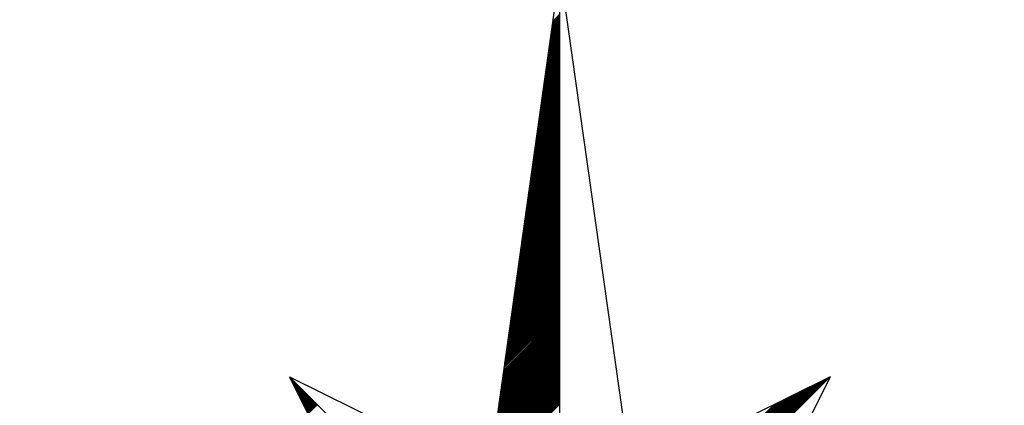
# Model space of a CAD drawing. Header units: metres. Extents: x 183400 to 184400, y 422200 to 427800.
# Tile 219 of 221: x 184159 to 184186, y 427773 to 427784. Entities that reach past the tile are written whole.
import ezdxf

# ---------------------------------------------------------------- set-up
doc = ezdxf.new("R2010")
doc.units = ezdxf.units.M
doc.layers.add('N_MK2', color=7, linetype='Continuous')
doc.layers.add('방위표', color=7, linetype='Continuous')

# ---------------------------------------------------------------- blocks, each defined once
blk = doc.blocks.new('N_MK2')
at = {"layer": '방위표', "color": 7, "linetype": 'Continuous'}
blk.add_lwpolyline([(-106.029, 0), (-33.696, -13.958), (0, 0), (-53.049, -53.048), (-13.958, -33.696), (0, 0), (0, -106.029), (13.958, -33.696), (0, 0), (53.048, -53.049), (33.696, -13.958), (0, 0), (106.028, 0), (33.696, 13.958), (0, 0), (53.049, 53.049), (13.958, 33.696), (0, 0), (0, 133.028), (-13.958, 33.696), (0, 0), (-53.049, 53.049), (-33.696, 13.958), (0, 0)], close=True, dxfattribs=at)
for points in [[(0, 133.028), (13.958, 33.696)], [(-1.513, 122.259), (0, 123.772)], [(-1.467, 122.588), (0, 124.055)], [(-1.421, 122.917), (0, 124.338)], [(-1.837, 119.956), (0, 121.793)], [(-1.791, 120.285), (0, 122.075)], [(-1.744, 120.614), (0, 122.358)], [(-1.698, 120.943), (0, 122.641)], [(-1.652, 121.272), (0, 122.924)], [(-1.606, 121.601), (0, 123.207)], [(-1.559, 121.93), (0, 123.49)], [(-2.161, 117.652), (0, 119.813)], [(-2.114, 117.981), (0, 120.095)], [(-2.068, 118.31), (0, 120.378)], [(-2.022, 118.639), (0, 120.661)], [(-1.976, 118.968), (0, 120.944)], [(-1.929, 119.297), (0, 121.227)], [(-1.883, 119.627), (0, 121.51)], [(-2.438, 115.678), (0, 118.116)], [(-2.392, 116.007), (0, 118.398)], [(-2.346, 116.336), (0, 118.681)], [(-2.299, 116.665), (0, 118.964)], [(-2.253, 116.994), (0, 119.247)], [(-2.207, 117.323), (0, 119.53)], [(-2.762, 113.374), (0, 116.136)], [(-2.716, 113.703), (0, 116.419)], [(-2.669, 114.032), (0, 116.701)], [(-2.623, 114.361), (0, 116.984)], [(-2.577, 114.69), (0, 117.267)], [(-2.531, 115.019), (0, 117.55)], [(-2.484, 115.348), (0, 117.833)], [(-3.085, 111.07), (0, 114.156)], [(-3.039, 111.399), (0, 114.439)], [(-2.993, 111.728), (0, 114.721)], [(-2.947, 112.058), (0, 115.004)], [(-2.9, 112.387), (0, 115.287)], [(-2.854, 112.716), (0, 115.57)], [(-2.808, 113.045), (0, 115.853)], [(-3.409, 108.767), (0, 112.176)], [(-3.363, 109.096), (0, 112.459)], [(-3.317, 109.425), (0, 112.742)], [(-3.27, 109.754), (0, 113.024)], [(-3.224, 110.083), (0, 113.307)], [(-3.178, 110.412), (0, 113.59)], [(-3.132, 110.741), (0, 113.873)], [(-3.733, 106.463), (0, 110.196)], [(-3.687, 106.792), (0, 110.479)], [(-3.64, 107.121), (0, 110.762)], [(-3.594, 107.45), (0, 111.045)], [(-3.548, 107.779), (0, 111.327)], [(-3.502, 108.109), (0, 111.61)], [(-3.455, 108.438), (0, 111.893)], [(-4.057, 104.16), (0, 108.216)], [(-4.01, 104.489), (0, 108.499)], [(-3.964, 104.818), (0, 108.782)], [(-3.918, 105.147), (0, 109.065)], [(-3.872, 105.476), (0, 109.347)], [(-3.825, 105.805), (0, 109.63)], [(-3.779, 106.134), (0, 109.913)], [(-4.334, 102.185), (0, 106.519)], [(-4.288, 102.514), (0, 106.802)], [(-4.242, 102.843), (0, 107.085)], [(-4.195, 103.172), (0, 107.368)], [(-4.149, 103.501), (0, 107.65)], [(-4.103, 103.83), (0, 107.933)], [(-4.658, 99.881), (0, 104.539)], [(-4.611, 100.21), (0, 104.822)], [(-4.565, 100.54), (0, 105.105)], [(-4.519, 100.869), (0, 105.388)], [(-4.473, 101.198), (0, 105.67)], [(-4.427, 101.527), (0, 105.953)], [(-4.38, 101.856), (0, 106.236)], [(-4.981, 97.578), (0, 102.559)], [(-4.935, 97.907), (0, 102.842)], [(-4.889, 98.236), (0, 103.125)], [(-4.843, 98.565), (0, 103.408)], [(-4.796, 98.894), (0, 103.691)], [(-4.75, 99.223), (0, 103.973)], [(-4.704, 99.552), (0, 104.256)], [(-5.305, 95.274), (0, 100.579)], [(-5.259, 95.603), (0, 100.862)], [(-5.213, 95.932), (0, 101.145)], [(-5.166, 96.261), (0, 101.428)], [(-5.12, 96.591), (0, 101.711)], [(-5.074, 96.92), (0, 101.994)], [(-5.028, 97.249), (0, 102.276)], [(-5.629, 92.971), (0, 98.599)], [(-5.583, 93.3), (0, 98.882)], [(-5.536, 93.629), (0, 99.165)], [(-5.49, 93.958), (0, 99.448)], [(-5.444, 94.287), (0, 99.731)], [(-5.398, 94.616), (0, 100.014)], [(-5.351, 94.945), (0, 100.296)], [(-5.953, 90.667), (0, 96.619)], [(-5.906, 90.996), (0, 96.902)], [(-5.86, 91.325), (0, 97.185)], [(-5.814, 91.654), (0, 97.468)], [(-5.768, 91.983), (0, 97.751)], [(-5.721, 92.312), (0, 98.034)], [(-5.675, 92.641), (0, 98.317)], [(-6.23, 88.692), (0, 94.922)], [(-6.184, 89.022), (0, 95.205)], [(-6.137, 89.351), (0, 95.488)], [(-6.091, 89.68), (0, 95.771)], [(-6.045, 90.009), (0, 96.054)], [(-5.999, 90.338), (0, 96.337)], [(-6.554, 86.389), (0, 92.943)], [(-6.507, 86.718), (0, 93.225)], [(-6.461, 87.047), (0, 93.508)], [(-6.415, 87.376), (0, 93.791)], [(-6.369, 87.705), (0, 94.074)], [(-6.322, 88.034), (0, 94.357)], [(-6.276, 88.363), (0, 94.64)], [(-6.877, 84.085), (0, 90.963)], [(-6.831, 84.414), (0, 91.245)], [(-6.785, 84.743), (0, 91.528)], [(-6.739, 85.073), (0, 91.811)], [(-6.692, 85.402), (0, 92.094)], [(-6.646, 85.731), (0, 92.377)], [(-6.6, 86.06), (0, 92.66)], [(-7.201, 81.782), (0, 88.983)], [(-7.155, 82.111), (0, 89.266)], [(-7.109, 82.44), (0, 89.548)], [(-7.062, 82.769), (0, 89.831)], [(-7.016, 83.098), (0, 90.114)], [(-6.97, 83.427), (0, 90.397)], [(-6.924, 83.756), (0, 90.68)], [(-7.525, 79.478), (0, 87.003)], [(-7.479, 79.807), (0, 87.286)], [(-7.432, 80.136), (0, 87.569)], [(-7.386, 80.465), (0, 87.851)], [(-7.34, 80.794), (0, 88.134)], [(-7.294, 81.123), (0, 88.417)], [(-7.247, 81.453), (0, 88.7)], [(-7.802, 77.504), (0, 85.306)], [(-7.756, 77.833), (0, 85.589)], [(-7.71, 78.162), (0, 85.871)], [(-7.663, 78.491), (0, 86.154)], [(-7.617, 78.82), (0, 86.437)], [(-7.571, 79.149), (0, 86.72)], [(-8.126, 75.2), (0, 83.326)], [(-8.08, 75.529), (0, 83.609)], [(-8.033, 75.858), (0, 83.892)], [(-7.987, 76.187), (0, 84.174)], [(-7.941, 76.516), (0, 84.457)], [(-7.895, 76.845), (0, 84.74)], [(-7.848, 77.174), (0, 85.023)], [(-8.45, 72.896), (0, 81.346)], [(-8.403, 73.225), (0, 81.629)], [(-8.357, 73.555), (0, 81.912)], [(-8.311, 73.884), (0, 82.194)], [(-8.265, 74.213), (0, 82.477)], [(-8.218, 74.542), (0, 82.76)], [(-8.172, 74.871), (0, 83.043)], [(-8.773, 70.593), (0, 79.366)], [(-8.727, 70.922), (0, 79.649)], [(-8.681, 71.251), (0, 79.932)], [(-8.635, 71.58), (0, 80.215)], [(-8.588, 71.909), (0, 80.497)], [(-8.542, 72.238), (0, 80.78)], [(-8.496, 72.567), (0, 81.063)], [(-9.097, 68.289), (0, 77.386)], [(-9.051, 68.618), (0, 77.669)], [(-9.005, 68.947), (0, 77.952)], [(-8.958, 69.276), (0, 78.235)], [(-8.912, 69.605), (0, 78.518)], [(-8.866, 69.935), (0, 78.8)], [(-8.82, 70.264), (0, 79.083)], [(-9.421, 65.986), (0, 75.406)], [(-9.374, 66.315), (0, 75.689)], [(-9.328, 66.644), (0, 75.972)], [(-9.282, 66.973), (0, 76.255)], [(-9.236, 67.302), (0, 76.538)], [(-9.19, 67.631), (0, 76.82)], [(-9.143, 67.96), (0, 77.103)], [(-9.698, 64.011), (0, 73.709)], [(-9.652, 64.34), (0, 73.992)], [(-9.606, 64.669), (0, 74.275)], [(-9.559, 64.998), (0, 74.558)], [(-9.513, 65.327), (0, 74.841)], [(-9.467, 65.656), (0, 75.123)], [(-10.022, 61.707), (0, 71.729)], [(-9.976, 62.036), (0, 72.012)], [(-9.929, 62.366), (0, 72.295)], [(-9.883, 62.695), (0, 72.578)], [(-9.837, 63.024), (0, 72.861)], [(-9.791, 63.353), (0, 73.143)], [(-9.744, 63.682), (0, 73.426)], [(-10.346, 59.404), (0, 69.749)], [(-10.299, 59.733), (0, 70.032)], [(-10.253, 60.062), (0, 70.315)], [(-10.207, 60.391), (0, 70.598)], [(-10.161, 60.72), (0, 70.881)], [(-10.114, 61.049), (0, 71.164)], [(-10.068, 61.378), (0, 71.446)], [(-10.669, 57.1), (0, 67.769)], [(-10.623, 57.429), (0, 68.052)], [(-10.577, 57.758), (0, 68.335)], [(-10.531, 58.087), (0, 68.618)], [(-10.484, 58.417), (0, 68.901)], [(-10.438, 58.746), (0, 69.184)], [(-10.392, 59.075), (0, 69.467)], [(-10.993, 54.797), (0, 65.79)], [(-10.947, 55.126), (0, 66.072)], [(-10.9, 55.455), (0, 66.355)], [(-10.854, 55.784), (0, 66.638)], [(-10.808, 56.113), (0, 66.921)], [(-10.762, 56.442), (0, 67.204)], [(-10.716, 56.771), (0, 67.487)], [(-11.317, 52.493), (0, 63.81)], [(-11.27, 52.822), (0, 64.093)], [(-11.224, 53.151), (0, 64.375)], [(-11.178, 53.48), (0, 64.658)], [(-11.132, 53.809), (0, 64.941)], [(-11.085, 54.138), (0, 65.224)], [(-11.039, 54.468), (0, 65.507)], [(-11.594, 50.518), (0, 62.113)], [(-11.548, 50.848), (0, 62.395)], [(-11.502, 51.177), (0, 62.678)], [(-11.455, 51.506), (0, 62.961)], [(-11.409, 51.835), (0, 63.244)], [(-11.363, 52.164), (0, 63.527)], [(-11.918, 48.215), (0, 60.133)], [(-11.872, 48.544), (0, 60.416)], [(-11.825, 48.873), (0, 60.698)], [(-11.779, 49.202), (0, 60.981)], [(-11.733, 49.531), (0, 61.264)], [(-11.687, 49.86), (0, 61.547)], [(-11.64, 50.189), (0, 61.83)], [(-12.242, 45.911), (0, 58.153)], [(-12.195, 46.24), (0, 58.436)], [(-12.149, 46.569), (0, 58.718)], [(-12.103, 46.899), (0, 59.001)], [(-12.057, 47.228), (0, 59.284)], [(-12.01, 47.557), (0, 59.567)], [(-11.964, 47.886), (0, 59.85)], [(-12.565, 43.608), (0, 56.173)], [(-12.519, 43.937), (0, 56.456)], [(-12.473, 44.266), (0, 56.739)], [(-12.426, 44.595), (0, 57.021)], [(-12.38, 44.924), (0, 57.304)], [(-12.334, 45.253), (0, 57.587)], [(-12.288, 45.582), (0, 57.87)], [(-12.889, 41.304), (0, 54.193)], [(-12.843, 41.633), (0, 54.476)], [(-12.796, 41.962), (0, 54.759)], [(-12.75, 42.291), (0, 55.042)], [(-12.704, 42.62), (0, 55.324)], [(-12.658, 42.949), (0, 55.607)], [(-12.611, 43.279), (0, 55.89)], [(-53.049, 53.049), (-13.958, 33.696)], [(-53.001, 52.952), (-52.977, 52.977)], [(-52.907, 52.763), (-52.835, 52.835)], [(-52.814, 52.574), (-52.694, 52.694)], [(-52.72, 52.385), (-52.552, 52.552)], [(-52.626, 52.196), (-52.411, 52.411)], [(-52.533, 52.006), (-52.27, 52.27)], [(-13.213, 39), (0, 52.213)], [(-13.166, 39.33), (0, 52.496)], [(-13.12, 39.659), (0, 52.779)], [(-13.074, 39.988), (0, 53.062)], [(-13.028, 40.317), (0, 53.344)], [(-12.981, 40.646), (0, 53.627)], [(-12.935, 40.975), (0, 53.91)], [(0.12, 0.29), (52.713, 52.882)], [(0.32, 0.773), (52.152, 52.605)], [(0.52, 1.256), (51.592, 52.328)], [(53.049, 53.049), (33.696, 13.958)], [(-52.439, 51.817), (-52.128, 52.128)], [(-52.345, 51.628), (-51.987, 51.987)], [(-52.252, 51.439), (-51.845, 51.845)], [(-52.158, 51.25), (-51.704, 51.704)], [(-52.064, 51.06), (-51.562, 51.562)], [(-51.971, 50.871), (-51.421, 51.421)], [(-51.877, 50.682), (-51.28, 51.28)], [(-51.784, 50.493), (-51.138, 51.138)], [(-51.69, 50.304), (-50.997, 50.997)], [(-51.596, 50.114), (-50.855, 50.855)], [(-51.503, 49.925), (-50.714, 50.714)], [(-51.409, 49.736), (-50.572, 50.572)], [(-51.315, 49.547), (-50.431, 50.431)], [(-51.222, 49.358), (-50.29, 50.29)], [(-13.49, 37.026), (0, 50.516)], [(-13.444, 37.355), (0, 50.799)], [(-13.398, 37.684), (0, 51.082)], [(-13.351, 38.013), (0, 51.365)], [(-13.305, 38.342), (0, 51.647)], [(-13.259, 38.671), (0, 51.93)], [(0.72, 1.739), (51.032, 52.05)], [(0.92, 2.221), (50.472, 51.773)], [(1.12, 2.704), (49.912, 51.496)], [(1.32, 3.187), (49.351, 51.218)], [(1.52, 3.67), (48.791, 50.941)], [(1.72, 4.153), (48.231, 50.664)], [(1.92, 4.636), (47.671, 50.386)], [(-51.128, 49.169), (-50.148, 50.148)], [(-51.034, 48.979), (-50.007, 50.007)], [(-50.941, 48.79), (-49.865, 49.865)], [(-50.847, 48.601), (-49.724, 49.724)], [(-50.753, 48.412), (-49.583, 49.583)], [(-50.66, 48.223), (-49.441, 49.441)], [(-50.566, 48.033), (-49.3, 49.3)], [(-50.472, 47.844), (-49.158, 49.158)], [(-50.379, 47.655), (-49.017, 49.017)], [(-50.285, 47.466), (-48.875, 48.875)], [(-50.191, 47.277), (-48.734, 48.734)], [(-50.098, 47.088), (-48.593, 48.593)], [(-50.004, 46.898), (-48.451, 48.451)], [(-49.91, 46.709), (-48.31, 48.31)], [(-13.814, 34.722), (0, 48.536)], [(-13.768, 35.051), (0, 48.819)], [(-13.721, 35.381), (0, 49.102)], [(-13.675, 35.71), (0, 49.385)], [(-13.629, 36.039), (0, 49.667)], [(-13.583, 36.368), (0, 49.95)], [(-13.536, 36.697), (0, 50.233)], [(2.12, 5.119), (47.111, 50.109)], [(2.32, 5.602), (46.551, 49.832)], [(2.52, 6.084), (45.99, 49.554)], [(2.72, 6.567), (45.43, 49.277)], [(2.92, 7.05), (44.87, 49)], [(3.12, 7.533), (44.31, 48.723)], [(3.32, 8.016), (43.75, 48.445)], [(-49.817, 46.52), (-48.168, 48.168)], [(-49.723, 46.331), (-48.027, 48.027)], [(-49.629, 46.142), (-47.885, 47.885)], [(-49.536, 45.952), (-47.744, 47.744)], [(-49.442, 45.763), (-47.603, 47.603)], [(-13.953, 33.735), (0, 47.688)], [(-13.906, 34.064), (0, 47.97)], [(-13.86, 34.393), (0, 48.253)], [(3.52, 8.499), (43.19, 48.168)], [(3.72, 8.982), (42.629, 47.891)], [(3.92, 9.464), (42.069, 47.613)]]:
    blk.add_lwpolyline(points, dxfattribs=at)

msp = doc.modelspace()

# ---------------------------------------------------------------- block references
at = {"layer": 'N_MK2', "linetype": 'Continuous', "lineweight": 15, "xscale": 0.1399996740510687, "yscale": 0.1399996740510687, "zscale": 0.139999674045}
msp.add_blockref('N_MK2', (184173.888, 427766.673), dxfattribs=at)

doc.saveas('drawing.dxf')
